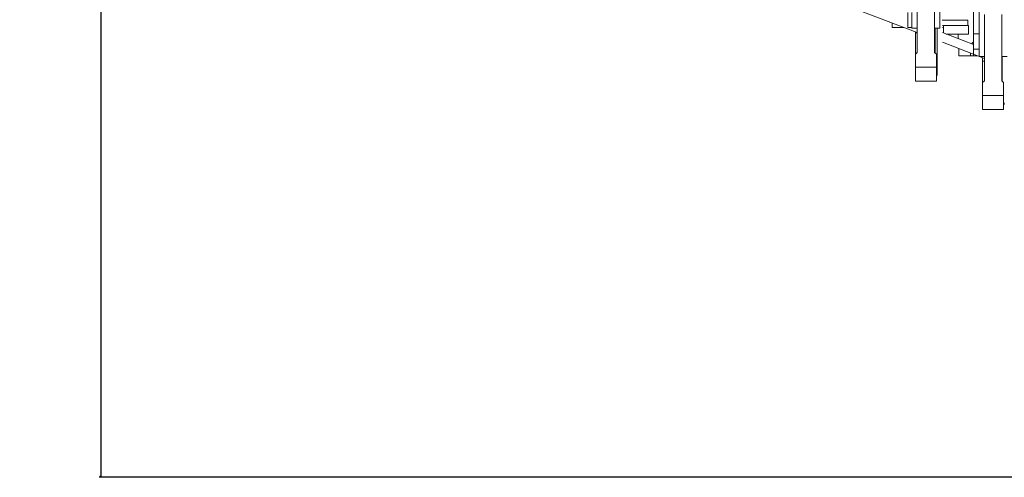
# Model space of a CAD drawing. Extents: x 0 to 59450, y 0 to 42050.
# Tile 55 of 256: x 5738 to 7145, y 23688 to 24343. Entities that reach past the tile are written whole.
import ezdxf

# ---------------------------------------------------------------- set-up
doc = ezdxf.new("R2010")
doc.units = 0
doc.header["$LTSCALE"] = 20
doc.header["$MEASUREMENT"] = 0
doc.layers.get('0').update_dxf_attribs({"linetype": 'CONTINUOUS'})
doc.layers.get('Defpoints').update_dxf_attribs({"linetype": 'CONTINUOUS'})
doc.dimstyles.new('DXF001', dxfattribs={"dimtxt": 3.1, "dimasz": 2, "dimexe": 2, "dimexo": 0.8, "dimgap": 0.09, "dimtad": 1, "dimdsep": 46, "dimtxsty": 'STANDARD', "dimcen": 0.09, "dimazin": 2, "dimtfac": 0.645161, "dimtdec": 4, "dimtmove": 0, "dimatfit": 3, "dimfxl": 1, "dimtvp": 0.66129, "dimtolj": 1, "dimtzin": 0, "dimarcsym": 0})

# ---------------------------------------------------------------- blocks, each defined once
blk = doc.blocks.new('_OPEN')
at = {"color": 0, "linetype": 'ByBlock', "lineweight": -2}
for p, q in [((-1, 0.166667), (0, 0)), ((0, 0), (-1, -0.166667)), ((0, 0), (-1, 0))]:
    blk.add_line(p, q, dxfattribs=at)
blk = doc.blocks.new('*D44')
at = {"color": 0, "linetype": 'Continuous', "lineweight": -2}
for p, q in [((7495.7, 25551), (5851.6, 25551)), ((5853.6, 25549), (5853.6, 23690.5)), ((9569.2, 23688.5), (5851.6, 23688.5))]:
    blk.add_line(p, q, dxfattribs=at)
at = {"layer": 'Defpoints', "color": 0, "linetype": 'Continuous'}
for p in [(7496.5, 25551), (5853.6, 23688.5), (9570, 23688.5)]:
    blk.add_point(p, dxfattribs=at)
at = {"color": 0, "linetype": 'Continuous', "lineweight": -2, "xscale": 2, "yscale": 2, "zscale": 2}
for p, rotation in [((5853.6, 25551), 90), ((5853.6, 23688.5), 270)]:
    blk.add_blockref('_OPEN', p, dxfattribs=dict(at, rotation=rotation))
at = {"color": 0, "linetype": 'Continuous', "lineweight": 13, "insert": (5803.5, 24793.7), "char_height": 100, "attachment_point": 5, "rotation": 90}
blk.add_mtext('\\A1;\\A1;1863', dxfattribs=at)

msp = doc.modelspace()

# ---------------------------------------------------------------- linework, layer by layer
at = {"color": 3, "linetype": 'Continuous', "lineweight": 13}
for p, q in [((7052.543, 24331.041), (7052.543, 24424.598)), ((7100.543, 24411.041), (7100.543, 24322.848)), ((7108.543, 24322.848), (7108.543, 24411.041)), ((7020.043, 24391.041), (7020.043, 24296.041)), ((7045.043, 24296.041), (7045.043, 24391.041)), ((6937.003, 24356.396), (7020.043, 24324.52)), ((7006.543, 24353.306), (7006.543, 24332.032)), ((7012.543, 24332.032), (7012.543, 24353.306)), ((7116.043, 24350.541), (7116.043, 24255.541)), ((7141.043, 24255.541), (7141.043, 24350.541)), ((6984.543, 24332.041), (6984.543, 24338.147)), ((7092.543, 24342.541), (7055.917, 24342.541)), ((7092.543, 24342.541), (7092.543, 24334.541)), ((7000.451, 24332.041), (6984.543, 24332.041)), ((7006.543, 24332.032), (7012.543, 24332.032)), ((7012.543, 24331.041), (7012.543, 24332.031)), ((7012.543, 24331.041), (7020.043, 24331.041)), ((7017.543, 24325.48), (7017.543, 24324.354)), ((7017.543, 24293.542), (7017.543, 24324.354)), ((7017.543, 24324.354), (7020.043, 24324.354)), ((7045.043, 24331.041), (7052.543, 24331.041)), ((7045.543, 24295.539), (7045.543, 24331.041)), ((7048.543, 24331.041), (7048.543, 24264.391)), ((7056.043, 24334.541), (7092.543, 24334.541)), ((7057.543, 24332.041), (7056.043, 24332.041)), ((7100.543, 24307.544), (7056.043, 24324.626)), ((7057.543, 24324.05), (7057.543, 24334.541)), ((7075.543, 24322.541), (7061.474, 24322.541)), ((7093.543, 24322.541), (7075.543, 24322.541)), ((7078.543, 24322.54), (7078.543, 24315.989)), ((7092.543, 24334.541), (7093.543, 24334.541)), ((7093.543, 24322.541), (7093.543, 24334.541)), ((7100.543, 24322.848), (7100.543, 24300.918)), ((7108.543, 24322.848), (7100.543, 24322.848)), ((7108.543, 24300.918), (7108.543, 24322.848)), ((7045.044, 24307.041), (7045.543, 24307.041)), ((7056.043, 24310.701), (7116.043, 24287.669)), ((7097.655, 24308.652), (7100.543, 24311.541)), ((7020.043, 24296.041), (7017.543, 24293.541)), ((7017.543, 24293.541), (7017.543, 24275.041)), ((7047.543, 24293.541), (7045.043, 24296.041)), ((7047.543, 24275.041), (7047.543, 24293.541)), ((7079.543, 24301.541), (7079.543, 24301.68)), ((7079.543, 24291.541), (7079.543, 24301.541)), ((7079.543, 24301.541), (7079.91, 24301.541)), ((7096.408, 24295.206), (7096.408, 24291.541)), ((7100.543, 24300.918), (7100.543, 24291.541)), ((7108.543, 24300.918), (7100.543, 24300.918)), ((7108.543, 24295.837), (7108.543, 24300.918)), ((7108.543, 24290.541), (7108.543, 24295.836)), ((7096.408, 24291.541), (7079.543, 24291.541)), ((7096.408, 24291.541), (7100.543, 24291.541)), ((7105.957, 24291.541), (7100.543, 24291.541)), ((7108.543, 24290.541), (7116.043, 24290.541)), ((7113.543, 24288.629), (7113.543, 24283.854)), ((7113.543, 24283.854), (7116.043, 24283.854)), ((7113.543, 24253.041), (7113.543, 24283.853)), ((7141.043, 24290.541), (7148.543, 24290.541)), ((7141.543, 24255.042), (7141.543, 24290.541)), ((7017.543, 24255.041), (7017.543, 24275.041)), ((7017.543, 24275.041), (7047.543, 24275.041)), ((7047.543, 24275.041), (7047.543, 24255.041)), ((7141.044, 24266.541), (7141.543, 24266.541)), ((7047.543, 24255.041), (7017.543, 24255.041)), ((7116.043, 24255.541), (7113.543, 24253.041)), ((7113.543, 24253.041), (7113.543, 24234.541)), ((7143.543, 24253.041), (7141.043, 24255.541)), ((7143.543, 24234.541), (7143.543, 24253.041)), ((7113.543, 24214.541), (7113.543, 24234.541)), ((7113.543, 24234.541), (7143.543, 24234.541)), ((7143.543, 24234.541), (7143.543, 24214.541)), ((7143.543, 24214.541), (7113.543, 24214.541))]:
    msp.add_line(p, q, dxfattribs=at)
for centre in [(7044.193, 24264.391), (7140.193, 24223.891)]:
    msp.add_arc(centre, 4.35, 320.36421, 360, dxfattribs=at)

# ---------------------------------------------------------------- dimensions: what is measured, and where the dimension line sits
at = {"color": 7, "linetype": 'Continuous', "lineweight": 13}
dim = msp.add_linear_dim(base=(5853.598, 23688.461), p1=(7496.543, 25551.041), p2=(9570.032, 23688.461), angle=90, text='\\A1;1863', dimstyle='DXF001', override={"dimtxt": 100, "dimasz": 2, "dimblk1": 'OPEN', "dimblk2": 'OPEN', "dimsah": 1}, dxfattribs=at)
dim.commit()
dim.dimension.update_dxf_attribs({"geometry": '*D44', "text_midpoint": (5853.598, 24793.651), "dimtype": 160})

doc.saveas('drawing.dxf')
